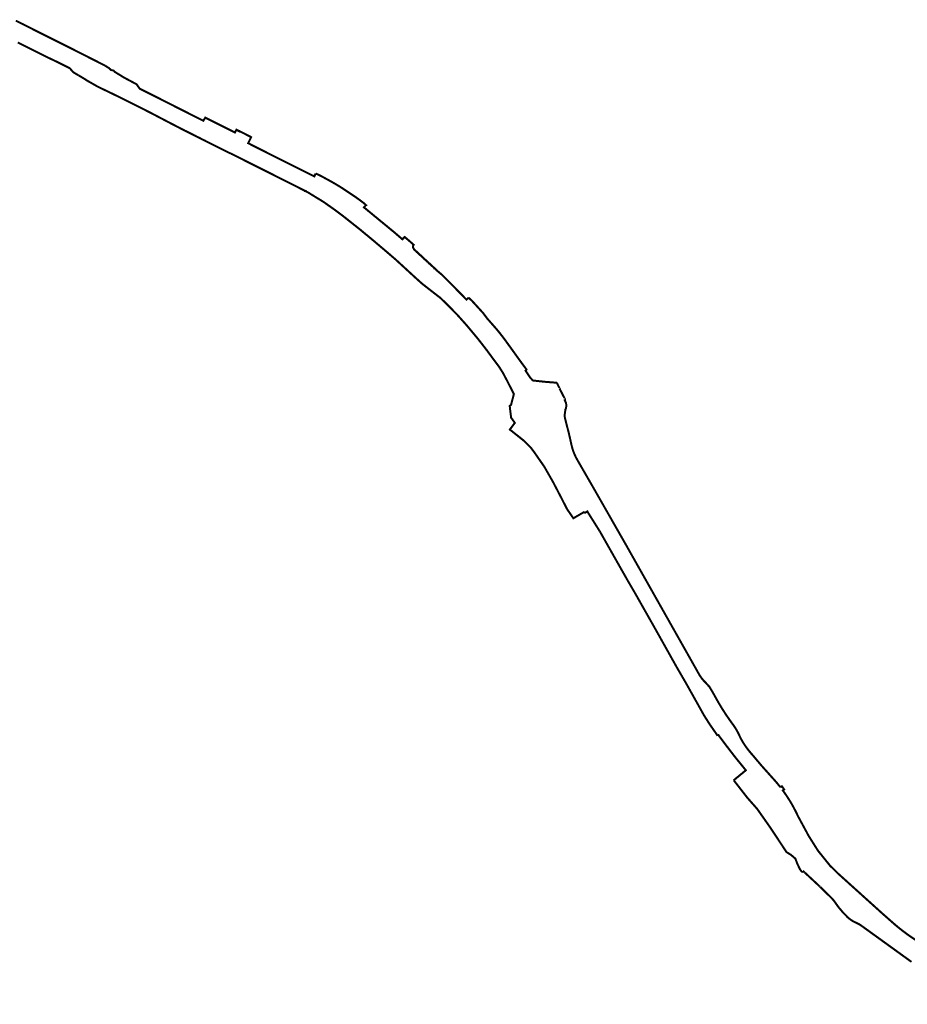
# Model space of a CAD drawing. Header units: metres. Extents: x 163130 to 166636, y 441502 to 443815.
# Tile 2 of 4: x 164000 to 164887, y 442516 to 443499. Entities that reach past the tile are written whole.
import ezdxf

# ---------------------------------------------------------------- set-up
doc = ezdxf.new("R2010")
doc.units = ezdxf.units.M
doc.layers.add('Beheergrens', color=10, linetype='Continuous')

msp = doc.modelspace()

# ---------------------------------------------------------------- linework, layer by layer
at = {"layer": 'Beheergrens', "const_width": 2, "flags": 128}
for points in [[(163996.36, 443497.9), (164003.22, 443494.54)], [(164085.62, 443452.96), (164090.05, 443450.11)], [(164094.47, 443447.28), (164097.35, 443445.43)], [(164882.67, 442564.01), (164891.02, 442557.98)]]:
    msp.add_lwpolyline(points, dxfattribs=at)
at = {"layer": 'Beheergrens', "const_width": 2}
for points in [[(164003.22, 443494.54), (164004.29, 443493.99), (164005.36, 443493.45), (164010.02, 443491.07), (164015.25, 443488.41), (164018.2, 443486.92), (164023.33, 443484.35), (164026.94, 443482.54), (164027.62, 443482.2), (164030.4, 443480.82), (164032.83, 443479.61), (164038.11, 443476.97), (164048.82, 443471.62), (164051.29, 443470.37), (164053.02, 443469.49), (164055.29, 443468.34), (164059.73, 443466.09), (164063.44, 443464.21), (164067.51, 443462.15), (164071.27, 443460.24), (164074.35, 443458.68), (164077.15, 443457.26), (164079.72, 443455.95), (164081.84, 443454.88), (164084.38, 443453.58), (164085.62, 443452.96)], [(163998.34, 443476.15), (164001.12, 443474.76), (164004.52, 443473.05), (164006.75, 443471.94), (164009.16, 443470.73), (164011.45, 443469.59), (164012.79, 443468.92), (164014.4, 443468.11), (164015.86, 443467.38), (164017.51, 443466.55), (164018.64, 443465.99), (164020.53, 443465.04), (164021.28, 443464.67), (164022.71, 443463.94), (164025.11, 443462.72), (164026.31, 443462.11), (164027.31, 443461.63), (164029.53, 443460.57), (164031.71, 443459.54), (164033.89, 443458.51), (164034.12, 443458.4), (164034.56, 443458.19), (164035.06, 443457.95), (164035.82, 443457.59), (164037.8, 443456.64), (164038.92, 443456.11), (164039.88, 443455.63), (164042.31, 443454.4), (164044.71, 443453.19), (164046.44, 443452.32), (164048.08, 443451.49), (164049.96, 443450.54)], [(164053.55, 443446.58), (164050.27, 443450.38), (164049.96, 443450.54)], [(164053.55, 443446.58), (164054.24, 443446.15), (164055.1, 443445.62), (164055.71, 443445.24), (164056.07, 443445.02), (164056.51, 443444.75), (164056.99, 443444.47), (164057.54, 443444.14), (164058.08, 443443.83), (164058.76, 443443.43), (164059.1, 443443.23)], [(164059.09, 443443.23), (164059.1, 443443.23), (164060.65, 443442.32), (164061.91, 443441.58), (164063.09, 443440.87), (164064.35, 443440.12), (164065.34, 443439.53), (164066.41, 443438.81), (164067.31, 443438.19), (164068.27, 443437.65), (164069.41, 443437), (164070.54, 443436.36), (164071.58, 443435.77), (164072.97, 443434.99), (164074.12, 443434.33), (164075.62, 443433.48), (164077.15, 443432.61), (164078.78, 443431.78), (164079.97, 443431.18), (164081.97, 443430.17), (164082.78, 443429.76), (164083.92, 443429.27), (164084.72, 443428.88), (164085.44, 443428.53), (164086.96, 443427.8), (164088.61, 443427), (164090.93, 443425.88), (164092.85, 443424.95), (164094.69, 443424.06), (164096.06, 443423.4), (164097.88, 443422.52), (164099.75, 443421.62), (164100.59, 443421.22), (164101.52, 443420.75), (164103.22, 443419.9), (164105.02, 443419), (164107.49, 443417.77), (164109.04, 443416.99), (164111.08, 443415.97), (164113.72, 443414.65), (164115.66, 443413.68), (164118.25, 443412.38), (164121.03, 443410.97), (164123.23, 443409.85), (164124.53, 443409.19), (164127.94, 443407.45), (164130.52, 443406.13), (164132.25, 443405.25), (164133.5, 443404.59), (164135.53, 443403.53), (164137.75, 443402.37), (164139.32, 443401.54), (164141.35, 443400.48), (164143.55, 443399.33), (164145.38, 443398.37), (164147.94, 443397.02), (164148.42, 443396.77), (164150.41, 443395.74), (164152.41, 443394.71), (164154.71, 443393.52), (164156.82, 443392.43), (164159.41, 443391.09), (164161.97, 443389.76), (164164.15, 443388.63), (164165.4, 443388), (164167.67, 443386.87), (164170.41, 443385.5), (164172.23, 443384.59), (164174.14, 443383.63), (164175.25, 443383.08), (164177.32, 443382.04), (164179.67, 443380.87), (164182.72, 443379.34), (164185.13, 443378.14), (164188.41, 443376.49), (164189.07, 443376.16), (164196.32, 443372.54), (164200.22, 443370.58), (164202.1, 443369.64), (164203.74, 443368.82), (164205.29, 443368.05), (164206.6, 443367.39), (164208.32, 443366.53), (164208.39, 443366.49), (164208.65, 443366.37), (164208.98, 443366.2), (164209.19, 443366.1), (164209.45, 443365.96), (164209.67, 443365.85), (164209.79, 443365.8), (164210.24, 443365.57), (164210.67, 443365.35), (164211.03, 443365.18)], [(164090.05, 443450.11), (164091.23, 443448.68), (164092.86, 443448.31), (164093.39, 443448.19), (164094.03, 443448.05), (164094.47, 443447.28)], [(164097.35, 443445.43), (164098.14, 443444.95), (164104.85, 443440.87), (164107.28, 443439.57), (164114.79, 443435.56), (164115.76, 443435.03), (164116.77, 443434.56)], [(164115.76, 443435.03), (164116.77, 443434.56), (164117.8, 443433.18), (164118.89, 443431.72), (164120.21, 443429.95), (164124.5, 443427.81), (164129.02, 443425.56), (164134.51, 443422.82), (164135.94, 443422.09), (164144.82, 443417.55), (164153.85, 443412.99), (164158.26, 443410.76), (164164.85, 443407.43), (164173.35, 443403.15), (164176.97, 443401.33), (164178.15, 443400.73), (164179.14, 443400.24), (164180.43, 443399.59), (164181.72, 443398.94), (164182.58, 443398.51), (164183.65, 443397.97), (164184.18, 443398.82), (164184.77, 443399.76), (164185.58, 443401.07), (164186.36, 443400.69), (164186.95, 443400.39), (164188.52, 443399.6), (164191.09, 443398.31), (164194.62, 443396.55), (164197.1, 443395.3), (164199.05, 443394.33), (164202.77, 443392.47), (164206.66, 443390.52), (164211.68, 443388.01), (164213.8, 443386.94), (164215.13, 443386.28), (164215.2, 443386.25), (164215.76, 443387.33), (164216.69, 443389.1), (164218.34, 443388.26), (164218.27, 443388.07), (164219.41, 443387.52), (164219.84, 443387.3), (164219.96, 443387.52), (164226.99, 443383.9), (164227.54, 443383.62), (164230.36, 443382.17), (164231.43, 443381.62), (164230.93, 443380.63), (164230.16, 443379.09), (164229.35, 443377.48), (164228.39, 443375.56), (164229.74, 443374.89), (164234.27, 443372.6), (164236.8, 443371.31), (164239.38, 443370.02), (164241.76, 443368.82), (164243.28, 443368.05), (164244.73, 443367.32), (164246.87, 443366.25), (164248.5, 443365.43), (164250.4, 443364.48), (164251.22, 443364.06), (164252.11, 443363.61), (164253.89, 443362.72), (164255.89, 443361.72), (164258.45, 443360.43), (164259.1, 443360.1), (164262.24, 443358.53), (164263.24, 443358.03), (164270.84, 443354.21), (164278.68, 443350.28), (164280.22, 443349.52), (164281.14, 443349.06), (164282, 443348.63), (164282.69, 443348.28), (164284.17, 443347.54), (164285, 443347.12), (164285.85, 443346.7), (164285.92, 443346.66), (164286.04, 443346.6), (164286.13, 443346.56), (164286.2, 443346.52), (164286.24, 443346.5), (164286.33, 443346.46), (164286.41, 443346.42), (164287.71, 443345.77), (164288.68, 443345.28), (164289.51, 443344.87), (164290.27, 443344.49), (164290.5, 443344.37), (164293.66, 443342.79), (164293.71, 443342.86), (164294.53, 443342.45), (164295.96, 443345.32)], [(164211.01, 443365.18), (164211.03, 443365.18), (164211.35, 443365.02), (164211.41, 443365.12), (164211.6, 443365.02), (164211.71, 443364.97), (164211.92, 443364.86), (164212.12, 443364.77), (164212.32, 443364.66), (164212.6, 443364.52), (164212.87, 443364.39), (164213.06, 443364.29), (164213.27, 443364.18), (164213.54, 443364.04), (164213.88, 443363.88), (164214.23, 443363.7), (164214.36, 443363.63), (164214.72, 443363.45), (164215.07, 443363.28), (164215.38, 443363.12), (164215.74, 443362.94), (164216.06, 443362.78), (164216.26, 443362.67), (164216.45, 443362.58), (164216.83, 443362.39), (164217.16, 443362.22), (164217.34, 443362.13), (164217.63, 443361.99), (164217.8, 443361.9), (164218.3, 443361.65), (164218.64, 443361.48), (164219.17, 443361.21), (164219.48, 443361.05), (164219.82, 443360.89), (164220.45, 443360.57), (164220.78, 443360.4), (164221.12, 443360.23), (164221.57, 443360), (164221.95, 443359.81), (164222.16, 443359.71), (164222.19, 443359.69), (164222.66, 443359.46), (164223.98, 443358.79), (164225.83, 443357.86), (164227.84, 443356.85), (164229.24, 443356.14), (164230.61, 443355.45), (164231.51, 443355), (164232.77, 443354.37), (164234.44, 443353.52), (164235.48, 443353), (164235.53, 443352.98), (164235.57, 443352.96), (164237.25, 443352.11), (164239.19, 443351.14), (164240.23, 443350.62), (164241.51, 443349.97), (164243.49, 443348.98), (164243.58, 443348.93), (164245.62, 443347.91), (164246.75, 443347.35), (164248.47, 443346.48), (164250.67, 443345.38), (164250.25, 443345.59), (164251.83, 443344.8), (164253.51, 443343.96), (164255.53, 443342.94), (164257.3, 443342.05), (164258.98, 443341.2), (164260.42, 443340.47), (164260.99, 443340.19), (164262.2, 443339.58), (164263.05, 443339.15), (164264.63, 443338.35), (164265.54, 443337.89), (164264.63, 443338.35), (164266.99, 443337.16), (164268.15, 443336.58), (164269.11, 443336.1), (164269.87, 443335.72), (164270.83, 443335.23), (164272.04, 443334.62), (164273.15, 443334.06), (164274.53, 443333.37), (164275.26, 443333), (164276.34, 443332.46), (164277.56, 443331.85), (164278.94, 443331.15), (164279.74, 443330.75), (164280.77, 443330.23), (164281.63, 443329.8), (164282.3, 443329.46), (164282.65, 443329.28), (164282.92, 443329.15), (164283.31, 443328.95), (164283.85, 443328.68), (164284.67, 443328.27), (164285.61, 443327.79), (164285.62, 443327.79), (164285.59, 443327.71), (164285.8, 443327.6), (164286.41, 443327.29), (164286.97, 443327.01), (164287.82, 443326.58), (164287.91, 443326.53), (164288.05, 443326.46), (164288.35, 443326.29), (164288.61, 443326.16), (164288.97, 443325.96), (164289.36, 443325.75), (164289.65, 443325.56), (164290.18, 443325.22)], [(164295.96, 443345.32), (164297.33, 443344.67), (164298.81, 443343.97), (164299.97, 443343.39), (164301.39, 443342.68), (164303.29, 443341.65), (164304.62, 443340.93), (164306.52, 443339.9), (164308.59, 443338.77), (164310.23, 443337.87), (164311.85, 443336.98), (164313.21, 443336.2), (164316.92, 443334.05), (164319.88, 443332.23), (164322.17, 443330.82), (164325.25, 443328.75), (164327.03, 443327.56), (164329.43, 443325.96), (164331.83, 443324.36), (164334.66, 443322.47), (164336.7, 443321.1), (164338.69, 443319.63), (164341.59, 443317.48), (164343.88, 443315.8), (164345.34, 443314.46), (164346.21, 443313.66), (164346.16, 443313.62), (164345.53, 443312.99), (164345.03, 443312.49), (164344.05, 443311.51), (164345.24, 443310.53), (164346.73, 443309.3), (164348.28, 443308.03), (164349.49, 443307.03), (164350.08, 443306.55), (164352.42, 443304.62), (164354.33, 443303.06), (164355.65, 443301.97), (164360.32, 443298.12), (164364.92, 443294.35), (164367.28, 443292.4), (164369.06, 443290.94), (164371.68, 443288.78), (164371.79, 443288.69), (164373.65, 443287.16), (164374.78, 443286.23), (164376.49, 443284.75), (164377.69, 443283.71), (164379.29, 443282.33), (164380.43, 443281.36), (164382.44, 443279.62), (164383.2, 443280.34), (164384.83, 443281.89), (164385.83, 443281.03), (164386.74, 443280.24), (164387.65, 443279.45), (164387.97, 443279.17), (164388.01, 443279.14), (164389.42, 443277.92), (164390.27, 443277.19), (164390.56, 443276.94), (164391.06, 443276.5), (164391.29, 443276.31), (164391.28, 443276.3), (164392.03, 443275.66), (164392.04, 443275.65), (164392.06, 443275.63), (164392.93, 443274.88), (164392.95, 443274.86), (164393.68, 443274.22), (164393.48, 443274), (164393.3, 443273.79), (164393.53, 443273.64), (164393.45, 443273.52), (164393.4, 443273.43), (164393.34, 443273.31), (164393.29, 443273.2), (164393.21, 443272.97), (164393.18, 443272.61), (164393.15, 443272.08), (164392.99, 443272.06), (164393.02, 443271.75), (164393.19, 443271.74), (164393.29, 443271.39), (164393.48, 443270.74), (164393.69, 443270.4), (164394.11, 443269.71), (164394.34, 443269.46), (164394.63, 443269.15), (164394.49, 443269.03), (164394.72, 443268.79), (164394.86, 443268.92), (164395.98, 443267.88), (164397.05, 443266.89), (164396.93, 443266.74), (164397.18, 443266.54), (164397.29, 443266.66), (164397.83, 443266.16), (164398.83, 443265.25), (164399.5, 443264.63), (164399.39, 443264.5), (164399.63, 443264.3), (164399.73, 443264.42), (164400.57, 443263.66), (164401.96, 443262.41), (164401.86, 443262.27), (164402.08, 443262.04), (164402.17, 443262.14), (164403.36, 443261.03), (164404.37, 443260.09), (164404.26, 443259.97), (164404.5, 443259.78), (164404.61, 443259.88), (164406.84, 443257.87), (164406.73, 443257.74), (164406.94, 443257.54), (164407.06, 443257.64), (164409.29, 443255.61), (164409.17, 443255.47), (164409.41, 443255.28), (164409.52, 443255.4), (164410.59, 443254.43), (164410.71, 443254.31), (164410.91, 443254.13), (164411.16, 443253.91), (164411.4, 443253.68), (164411.72, 443253.39), (164411.62, 443253.27), (164411.83, 443253.06), (164411.94, 443253.15), (164412.07, 443253.03), (164412.22, 443252.89), (164412.45, 443252.69), (164412.68, 443252.47), (164412.93, 443252.24), (164413.1, 443252.08), (164413.29, 443251.91), (164413.43, 443251.78), (164413.55, 443251.66), (164413.72, 443251.51), (164413.97, 443251.28), (164414.16, 443251.1), (164414.2, 443251), (164414.28, 443250.79), (164414.41, 443250.89), (164414.95, 443250.39), (164415.33, 443250.05), (164415.99, 443249.44), (164416.63, 443248.86), (164416.53, 443248.74), (164416.6, 443248.66), (164416.73, 443248.53), (164417.49, 443247.9), (164418.68, 443246.91), (164419.98, 443245.84), (164420.7, 443245.25), (164421.42, 443244.66), (164421.82, 443244.33), (164422.21, 443244.01), (164422.9, 443243.3), (164423.59, 443242.6), (164423.95, 443242.24), (164424.25, 443241.94), (164425.09, 443241.08), (164425.19, 443240.99), (164425.72, 443240.45), (164425.87, 443240.29), (164426.33, 443239.83), (164426.38, 443239.77), (164426.45, 443239.78), (164427.06, 443239.17), (164427.06, 443239.16), (164427.64, 443238.58), (164427.67, 443238.55), (164428.8, 443237.4), (164430.39, 443235.78), (164431.66, 443234.49), (164432.69, 443233.45), (164433.52, 443232.6), (164435.13, 443230.95), (164437, 443229.05), (164438.44, 443227.58), (164439.5, 443226.5), (164440.6, 443225.38), (164442.38, 443223.56), (164442.38, 443223.56)], [(164290.16, 443325.23), (164290.18, 443325.22), (164290.59, 443324.95), (164291.76, 443324.22), (164292.72, 443323.63), (164293.99, 443322.85), (164295.18, 443322.13), (164295.76, 443321.77), (164296.85, 443321.11), (164298.15, 443320.32), (164299.35, 443319.58), (164300.66, 443318.79), (164302.08, 443317.92), (164303.66, 443316.96), (164304.67, 443316.25), (164306.03, 443315.29), (164307.6, 443314.18), (164308.72, 443313.39), (164309.9, 443312.57), (164311.27, 443311.6), (164312.94, 443310.42), (164314.6, 443309.26), (164315.08, 443308.92), (164315.78, 443308.39), (164316.71, 443307.7), (164317.84, 443306.86), (164319.53, 443305.61), (164320.85, 443304.62), (164322.11, 443303.68), (164322.29, 443303.55), (164323.36, 443302.7), (164324.4, 443301.87), (164325.82, 443300.75), (164327.22, 443299.63), (164328.78, 443298.39), (164330.24, 443297.23), (164331.72, 443296.06), (164333.65, 443294.53), (164335.73, 443292.89), (164337.17, 443291.75), (164338.62, 443290.6), (164340.27, 443289.29), (164340.41, 443289.18), (164342.43, 443287.5), (164343.93, 443286.26), (164345.28, 443285.14), (164346.31, 443284.28), (164347.47, 443283.32), (164348.6, 443282.39), (164349.11, 443281.95), (164350.01, 443281.21), (164351.21, 443280.21), (164352.94, 443278.78), (164353.82, 443278.04), (164354.6, 443277.39), (164356.47, 443275.81), (164357.84, 443274.65), (164359.08, 443273.61), (164360.44, 443272.45), (164361.99, 443271.14), (164363.35, 443270), (164364.94, 443268.65), (164366.55, 443267.29), (164368.21, 443265.87), (164369.59, 443264.68), (164371.2, 443263.29), (164374.04, 443260.85), (164375.57, 443259.53), (164376.05, 443259.11), (164376.28, 443258.91), (164377.95, 443257.36), (164378.93, 443256.46), (164380.03, 443255.45), (164381.2, 443254.37), (164383.13, 443252.6), (164384.3, 443251.52), (164385.55, 443250.38), (164386.81, 443249.22), (164387.86, 443248.25), (164389.27, 443246.95), (164390.16, 443246.14), (164392.02, 443244.43), (164393.59, 443242.99), (164395.42, 443241.3), (164395.79, 443240.97), (164397.47, 443239.46), (164399.12, 443237.98), (164401.27, 443236.04), (164401.83, 443235.54), (164402.85, 443234.73), (164404.4, 443233.5), (164405.45, 443232.67), (164406.54, 443231.81), (164406.61, 443231.76), (164407.84, 443230.8), (164408.93, 443229.96), (164410.66, 443228.62), (164411.96, 443227.61), (164414.19, 443225.88), (164416.39, 443224.17), (164417.75, 443223.11), (164419.12, 443222.05), (164420.38, 443221.07), (164420.88, 443220.68), (164421.92, 443219.66), (164422.82, 443218.77), (164424, 443217.61), (164425.55, 443216.09), (164426.82, 443214.83), (164428.13, 443213.55), (164429.64, 443212.05), (164431.12, 443210.53), (164432.3, 443209.31), (164433.66, 443207.93), (164435.32, 443206.22), (164436.64, 443204.86), (164437.38, 443204.1), (164437.95, 443203.47), (164438.77, 443202.55), (164439.94, 443201.24), (164441.01, 443200.05), (164442.11, 443198.82), (164443.33, 443197.45), (164444.52, 443196.12), (164445.69, 443194.81), (164446.59, 443193.8), (164446.66, 443193.72), (164446.7, 443193.69), (164446.72, 443193.65), (164446.75, 443193.62), (164446.78, 443193.59), (164446.82, 443193.55), (164446.86, 443193.51), (164446.88, 443193.48), (164446.91, 443193.45), (164446.98, 443193.37), (164447, 443193.34), (164447.04, 443193.29), (164447.08, 443193.25), (164447.12, 443193.2), (164447.2, 443193.11), (164447.23, 443193.07), (164447.28, 443193.01), (164447.3, 443192.99), (164447.34, 443192.93), (164447.38, 443192.89), (164447.42, 443192.84), (164447.45, 443192.8), (164447.48, 443192.77), (164447.5, 443192.75), (164447.54, 443192.69), (164448.19, 443191.91)], [(164442.38, 443223.56), (164446.55, 443219.3), (164448.73, 443221.36)], [(164536.76, 443136.32), (164535.97, 443136.38), (164535.53, 443136.42), (164535.25, 443136.44), (164533.97, 443136.54), (164532.36, 443136.67), (164528.76, 443136.96), (164525.12, 443137.25), (164520.49, 443137.75), (164516.28, 443138.21), (164512.74, 443138.6), (164509.98, 443141.7), (164508.73, 443143.56), (164507.25, 443145.76), (164505.49, 443148.37), (164505.54, 443148.43), (164506.19, 443149.23), (164506.47, 443149.5), (164505.04, 443151.46), (164504.14, 443152.68), (164503.43, 443153.65), (164502.66, 443154.7), (164501.92, 443155.7), (164501.26, 443156.6), (164500.24, 443157.99), (164499.41, 443159.12), (164498.36, 443160.56), (164497.15, 443162.24), (164496.1, 443163.72), (164495.16, 443165.03), (164493.92, 443166.76), (164493.09, 443167.92), (164491.7, 443169.84), (164489.98, 443172.22), (164488.77, 443173.88), (164487.77, 443175.26), (164486.66, 443176.81), (164484.45, 443179.86), (164483.31, 443181.34), (164482.25, 443182.73), (164481.41, 443183.82), (164481.37, 443183.87), (164481.34, 443183.91), (164481.29, 443183.98), (164481.22, 443184.08), (164481.15, 443184.16), (164481.06, 443184.27), (164480.89, 443184.5), (164480.54, 443184.93), (164480.48, 443185.01), (164480.47, 443185.03), (164480.45, 443185.05), (164480.36, 443185.16), (164480.36, 443185.16), (164480.34, 443185.19), (164480.34, 443185.19), (164480.33, 443185.2), (164479.78, 443185.88), (164479.02, 443186.82), (164478.35, 443187.66), (164477.64, 443188.53), (164477.07, 443189.24), (164475.8, 443190.7), (164474.67, 443191.99), (164473.68, 443193.12), (164473.12, 443193.76), (164472.03, 443195), (164470.97, 443196.2), (164470.23, 443197.03), (164468.99, 443198.45), (164468.24, 443199.29), (164467.22, 443200.45), (164466.42, 443201.51), (164465.42, 443202.84), (164464.66, 443203.84), (164463.91, 443204.84), (164462.94, 443206.13), (164461.28, 443207.96), (164459.61, 443209.79), (164458.39, 443211.14), (164456.23, 443213.52), (164455.15, 443214.71), (164454.2, 443215.75), (164453.08, 443216.98), (164451.96, 443218.11), (164450.6, 443219.46), (164449.21, 443220.85), (164449.09, 443220.97), (164448.73, 443221.36)], [(164448.19, 443191.91), (164448.19, 443191.91), (164448.23, 443191.87), (164448.3, 443191.79), (164448.37, 443191.7), (164448.48, 443191.57), (164448.86, 443191.12), (164449.06, 443190.87), (164449.27, 443190.62), (164449.46, 443190.39), (164449.64, 443190.18), (164449.87, 443189.9), (164450.05, 443189.68), (164450.24, 443189.45), (164450.38, 443189.28), (164450.53, 443189.11), (164450.67, 443188.94), (164450.8, 443188.78), (164451.57, 443187.86), (164453.04, 443186.1), (164454.56, 443184.26), (164455.41, 443183.24), (164456.24, 443182.26), (164456.89, 443181.47), (164457.42, 443180.83), (164457.86, 443180.3), (164457.95, 443180.19), (164458.64, 443179.32), (164459.41, 443178.32), (164460.19, 443177.32), (164460.89, 443176.42), (164461.7, 443175.38), (164462.2, 443174.74), (164462.73, 443174.05), (164463.3, 443173.32), (164463.82, 443172.66), (164464.44, 443171.85), (164465.52, 443170.46), (164466.73, 443168.91), (164466.81, 443168.8), (164467.6, 443167.73), (164468.95, 443165.89), (164469.72, 443164.85), (164471.58, 443162.3), (164472.74, 443160.73), (164473.95, 443159.08), (164475.21, 443157.42), (164476.28, 443156), (164477.09, 443154.93), (164478.12, 443153.57), (164478.65, 443152.87), (164478.92, 443152.51), (164479.29, 443151.92), (164479.64, 443151.37), (164480.41, 443150.15), (164481.47, 443148.47), (164482.46, 443146.9), (164482.95, 443146.13), (164483.63, 443144.85), (164484.77, 443142.68), (164485.21, 443141.86), (164486.08, 443140.22), (164486.78, 443138.9), (164487.55, 443137.45), (164488.2, 443136.17), (164488.94, 443134.73), (164489.67, 443133.28), (164490.13, 443132.38), (164490.9, 443130.86), (164491.61, 443129.46), (164492.11, 443128.47), (164492.71, 443127.28), (164493.3, 443126.13), (164493.85, 443125.03), (164493.57, 443123.96), (164492.85, 443121.21), (164492.37, 443119.4), (164491.86, 443117.47), (164491.46, 443115.94), (164491, 443114.18), (164489.72, 443113.32), (164489.85, 443111.43), (164490.05, 443109.82), (164490.6, 443105.47), (164490.97, 443102.58), (164491.11, 443101.43), (164491.77, 443100.51), (164492.15, 443099.98), (164492.69, 443099.21), (164493.66, 443097.84), (164494.8, 443096.24), (164494.25, 443095.5), (164492.96, 443093.77), (164492.04, 443092.54), (164491.32, 443091.58), (164490.48, 443090.45), (164489.82, 443089.57), (164490.12, 443089.33), (164491.34, 443088.37), (164492.51, 443087.44), (164493.93, 443086.31), (164495.15, 443085.34), (164496.53, 443084.25), (164497.91, 443083.15), (164499.15, 443082.16), (164500.26, 443081.26), (164501.52, 443080.26), (164502.68, 443079.33), (164503.94, 443078.33), (164504.33, 443077.93), (164505.56, 443076.69), (164506.59, 443075.66), (164507.53, 443074.72), (164508.47, 443073.77), (164509, 443073.25), (164509.95, 443072.32), (164510.79, 443071.49), (164511.52, 443070.51), (164512.43, 443069.28), (164513.05, 443068.45), (164513.74, 443067.53), (164514.61, 443066.36), (164514.8, 443066.08), (164515.14, 443065.59), (164515.63, 443064.88), (164516.55, 443063.56), (164517.21, 443062.61), (164517.96, 443061.53), (164518.78, 443060.34), (164519.55, 443059.25), (164520.25, 443058.23), (164520.82, 443057.4), (164521.61, 443056.27), (164522.48, 443055.02), (164523.55, 443053.48), (164524.31, 443052.38), (164524.9, 443051.34), (164525.67, 443049.99), (164526.3, 443048.88), (164527.08, 443047.52), (164527.91, 443046.06), (164528.58, 443044.89), (164529.52, 443043.23), (164530.17, 443042.1), (164531.32, 443040.08), (164532.01, 443038.87), (164532.73, 443037.59), (164533.19, 443036.79), (164533.64, 443035.92), (164534.15, 443034.94), (164534.79, 443033.72), (164537.1, 443029.3), (164538.1, 443027.39), (164538.8, 443026.04), (164539.77, 443024.18), (164540.93, 443021.96), (164541.11, 443021.62), (164541.5, 443020.86), (164542.36, 443019.18), (164543.3, 443017.35), (164543.97, 443016.04), (164544.75, 443014.53), (164545.66, 443012.76), (164546.34, 443011.43), (164547.13, 443009.9), (164548.27, 443008.24), (164549.02, 443007.16), (164550.51, 443004.99), (164551.81, 443003.1), (164552.51, 443002.08), (164553.27, 443000.99), (164555.76, 443002.44), (164556.76, 443003.02), (164558.07, 443003.79), (164558.98, 443004.32), (164559.97, 443004.9), (164561, 443005.5), (164562.67, 443006.48), (164563.54, 443006.98), (164564.44, 443007.51)], [(164536.77, 443136.32), (164539.62, 443130.54), (164539.5, 443130.45)], [(164539.5, 443130.45), (164544.81, 443120.11), (164544.6, 443120.01)], [(164544.6, 443120.01), (164545, 443119.17), (164544.67, 443118.98), (164545.85, 443116.22), (164546.04, 443115.39), (164546.14, 443114.54), (164546.18, 443113.69), (164546.15, 443112.83), (164546.05, 443111.98), (164545.87, 443111.15), (164545.63, 443110.33), (164545.31, 443109.53), (164544.42, 443103.13), (164545.11, 443100.25), (164545.15, 443100.1), (164545.81, 443097.35)], [(164545.81, 443097.35), (164546.04, 443096.41), (164548.79, 443085.78), (164551.13, 443075.45), (164551.57, 443073.45), (164552.1, 443071.47), (164552.69, 443069.52), (164553.36, 443067.58), (164554.1, 443065.68), (164554.91, 443063.8), (164555.79, 443061.95), (164556.73, 443060.14), (164557.75, 443058.36), (164572.88, 443032.14), (164577.48, 443024.08)], [(164577.48, 443024.08), (164605.76, 442974.57), (164643.44, 442907.84)], [(164564.56, 443007.45), (164565.02, 443006.52), (164566.9, 443007.64), (164567.25, 443007.86), (164567.34, 443007.7), (164568.2, 443006.17), (164571.78, 443000.5), (164572.27, 442999.71), (164576.02, 442993.76), (164578.7, 442989.5), (164579.35, 442988.36)], [(164579.35, 442988.36), (164579.65, 442987.99), (164581.37, 442984.95), (164582.35, 442983.23), (164583.62, 442980.98), (164585.53, 442977.61), (164587.95, 442973.33), (164589.26, 442971.02), (164591.11, 442967.77), (164592.7, 442964.95), (164592.83, 442964.72), (164593.33, 442963.84), (164594.05, 442962.57), (164595.38, 442960.22), (164595.94, 442959.24), (164596.8, 442957.71), (164598.04, 442955.53), (164599.09, 442953.66), (164600.32, 442951.5), (164601.73, 442949.01), (164603.02, 442946.74), (164604.87, 442943.49), (164606.38, 442940.82), (164607.79, 442938.36), (164609.28, 442935.81), (164610.94, 442932.96), (164612.4, 442930.46), (164613.26, 442929), (164614.41, 442927.03), (164614.6, 442926.69), (164615.83, 442924.53), (164617.22, 442922.08), (164618.39, 442920.01), (164619.93, 442917.29), (164621.71, 442914.14), (164623.39, 442911.18), (164624.48, 442909.26), (164625.97, 442906.63), (164627.57, 442903.79), (164629.45, 442900.48), (164630.29, 442899), (164631.46, 442896.94), (164632.88, 442894.43), (164634.55, 442891.48), (164635.56, 442889.68), (164636.8, 442887.48), (164638.91, 442883.71), (164640.38, 442881.09), (164642.03, 442878.14), (164643.8, 442874.98), (164645.69, 442871.6), (164646.01, 442871.03), (164646.77, 442869.68), (164648.44, 442866.69), (164649.54, 442864.72), (164651.04, 442862.06), (164652.28, 442859.83), (164654.05, 442856.68), (164655.98, 442853.23), (164656.16, 442852.9), (164656.96, 442851.52), (164658.6, 442848.69), (164660.47, 442845.48), (164662.77, 442841.51), (164664.81, 442837.99), (164666.54, 442834.97), (164668.23, 442831.96), (164669.38, 442829.9), (164670.8, 442827.36), (164672.36, 442824.6), (164674.27, 442821.19), (164675.8, 442818.45), (164677.43, 442815.55), (164679.5, 442811.82), (164680.81, 442809.46), (164681.93, 442807.43), (164683.17, 442805.21), (164684.14, 442803.59), (164685.76, 442801.04), (164686.76, 442799.47), (164688.04, 442797.44), (164689.8, 442794.74), (164691.17, 442792.77), (164691.82, 442791.83), (164692.13, 442791.38), (164692.71, 442790.55), (164693.32, 442789.67), (164694.26, 442788.32), (164694.87, 442787.43), (164695.62, 442786.36), (164696.16, 442785.59), (164696.82, 442784.63), (164697.65, 442785.22)], [(164643.44, 442907.84), (164678.15, 442846.38), (164679.02, 442844.84), (164679.97, 442843.34), (164680.98, 442841.89), (164682.05, 442840.48), (164683.19, 442839.13), (164684.38, 442837.82), (164685.63, 442836.57), (164689.07, 442832.79), (164691.99, 442828.03), (164698.3, 442816.79), (164700.35, 442813.35), (164702.45, 442809.95), (164704.61, 442806.59), (164706.83, 442803.26), (164709.1, 442799.98), (164711.43, 442796.73), (164712.71, 442795.02), (164713.93, 442793.28), (164715.09, 442791.5), (164716.19, 442789.68), (164717.23, 442787.82), (164718.21, 442785.94), (164719.13, 442784.02), (164719.98, 442782.07), (164721.09, 442780.01), (164722.26, 442777.98), (164723.49, 442775.99), (164724.78, 442774.03), (164726.12, 442772.11), (164727.52, 442770.23), (164728.97, 442768.4), (164730.48, 442766.6), (164732.03, 442764.85), (164741.12, 442754.05), (164752.8, 442741.02), (164754.85, 442738.72), (164756.84, 442736.39), (164758.79, 442734.01), (164760.13, 442732.3)], [(164697.65, 442785.22), (164698.36, 442784.25), (164700.09, 442781.87), (164701.68, 442779.72), (164704.3, 442776.24), (164705.07, 442775.22), (164706.21, 442773.73), (164707.17, 442772.48), (164708.44, 442770.81), (164708.59, 442770.62), (164710.47, 442768.16), (164711.12, 442767.33), (164712.68, 442765.31), (164712.95, 442764.96), (164714.12, 442763.45), (164715.94, 442761.15), (164717.29, 442759.49), (164718.57, 442757.92), (164719.6, 442756.65), (164720.61, 442755.41), (164721.84, 442753.9), (164722.88, 442752.62), (164723.9, 442751.37), (164725.56, 442749.32), (164725.23, 442749.05), (164723.58, 442747.69), (164722.11, 442746.48), (164721.69, 442746.13), (164721.04, 442745.6), (164720.52, 442745.17), (164720.06, 442744.8), (164719.54, 442744.37), (164718.99, 442743.92), (164718.35, 442743.39), (164717.86, 442742.99), (164717.33, 442742.55), (164716.86, 442742.17), (164716.3, 442741.7), (164715.82, 442741.31), (164715.35, 442740.92), (164714.98, 442740.62), (164713.45, 442739.36)], [(164713.45, 442739.36), (164726.95, 442722.02), (164736.89, 442710.73), (164750, 442692.08), (164763.87, 442671.11)], [(164760.13, 442732.3), (164761.58, 442733.34), (164763.85, 442730.18), (164762.49, 442729.2), (164762.53, 442729.14)], [(164762.49, 442729.2), (164762.53, 442729.14), (164764.33, 442726.64), (164766.23, 442723.88), (164768.07, 442721.07), (164769.84, 442718.23), (164771.55, 442715.34), (164773.18, 442712.41), (164774.75, 442709.45), (164776.25, 442706.45), (164777.69, 442703.42), (164780.6, 442698.03), (164788.36, 442683.68), (164797.67, 442668.95), (164809.61, 442654.12), (164817.72, 442646.16), (164830.26, 442634.85)], [(164763.87, 442671.11), (164763.89, 442671.07), (164764.03, 442670.87), (164764.22, 442670.57), (164764.53, 442670.1), (164764.96, 442669.45), (164765.44, 442668.73), (164765.79, 442668.2), (164766.18, 442667.6), (164767.1, 442667.03), (164767.97, 442666.5), (164768.76, 442666.01), (164769.61, 442665.48), (164770.25, 442665.09), (164770.68, 442664.82), (164771.37, 442664.23), (164772.06, 442663.64), (164772.66, 442663.13), (164773.37, 442662.52), (164774.33, 442661.7), (164775.04, 442661.09), (164775.37, 442660.2), (164775.79, 442659.11), (164776.31, 442657.75), (164776.62, 442656.93), (164777.03, 442655.85), (164777.5, 442654.85), (164778.04, 442653.71), (164778.42, 442652.91), (164778.55, 442652.63), (164778.83, 442652.05), (164779.5, 442650.62), (164780.1, 442649.83), (164780.78, 442648.92), (164781.76, 442647.61)], [(164781.76, 442647.61), (164783.32, 442648.11), (164783.35, 442648.17), (164784.93, 442646.71), (164789.38, 442642.57), (164790.34, 442641.68), (164792.54, 442639.64), (164799.39, 442633.27), (164799.52, 442633.2)], [(164799.63, 442633.04), (164800.91, 442631.78), (164811.45, 442621.41), (164812.98, 442619.74), (164814.34, 442617.91), (164818.3, 442612.42), (164822.65, 442607.24), (164827.39, 442602.4), (164829.99, 442600.27), (164832.82, 442598.46), (164835.85, 442596.99), (164839.26, 442595.27), (164842.4, 442593.09), (164882.67, 442564.01)], [(164830.26, 442634.85), (164863.03, 442605.29), (164874.44, 442595.28), (164877.21, 442592.96), (164880.02, 442590.68), (164882.87, 442588.46), (164885.77, 442586.3), (164888.7, 442584.19), (164891.68, 442582.14), (164894.7, 442580.15), (164897.75, 442578.22), (164900.84, 442576.35), (164903.97, 442574.53), (164919.08, 442565.74), (164926.7, 442560.51), (164938.06, 442552.74), (164952.96, 442540.96), (164958.13, 442536.41), (164961.61, 442533.36), (164979.95, 442516.61)]]:
    msp.add_lwpolyline(points, dxfattribs=at)

doc.saveas('drawing.dxf')
